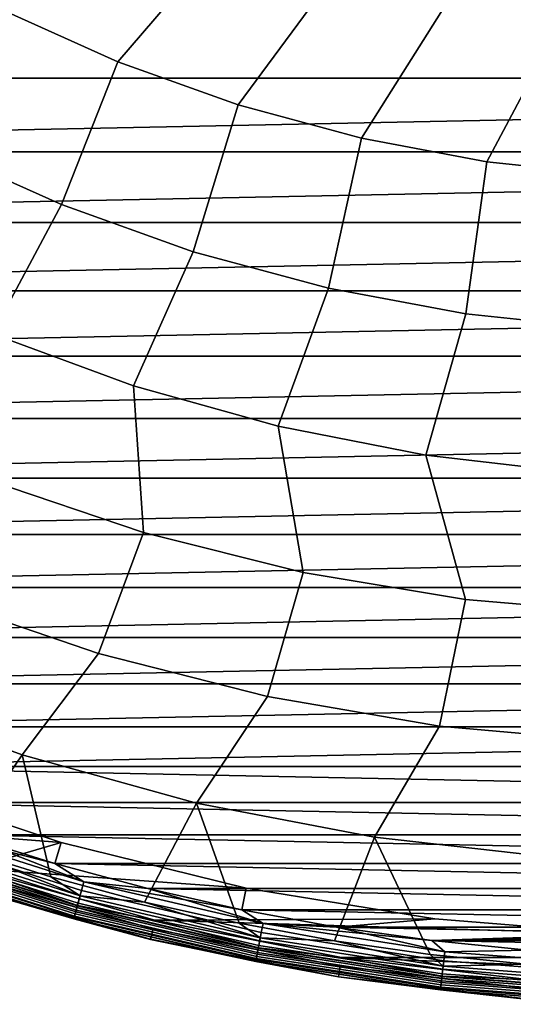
# Model space of a CAD drawing. Header units: metres. Extents: x -25 to 132, y -25 to 47.
# Tile 6 of 153: x -7 to -2, y -25 to -15. Entities that reach past the tile are written whole.
import ezdxf

# ---------------------------------------------------------------- set-up
doc = ezdxf.new("R2010")
doc.units = ezdxf.units.M
doc.layers.add('solid_12_061_031_XXX', color=7, linetype='CONTINUOUS')

msp = doc.modelspace()

# ---------------------------------------------------------------- linework, layer by layer
at = {"layer": 'solid_12_061_031_XXX'}
for points in [[(-5.034606, -13.997973, 122.774681), (-6.137146, -13.550865, 122.774681), (-7.362965, -14.787406, 121.741142), (-6.169932, -15.323595, 121.741142)], [(-3.899862, -14.355542, 122.774681), (-5.034606, -13.997973, 122.774681), (-6.169932, -15.323595, 121.741142), (-4.938216, -15.763713, 121.741142)], [(-2.740172, -14.621284, 122.774681), (-3.899862, -14.355542, 122.774681), (-4.938216, -15.763713, 121.741142), (-3.67554, -16.105, 121.741142)], [(18.980457, -15.49168), (-18.980541, -15.491577), (-19.589062, -14.714573), (19.588982, -14.71468)], [(-1.562954, -14.793501, 122.774681), (-2.740172, -14.621284, 122.774681), (-3.67554, -16.105, 121.741142), (-2.38982, -16.345318, 121.741142)], [(-7.362965, -14.787406, 121.741142), (-8.055097, -16.198563, 120.601761), (-6.747622, -16.785339, 120.601761), (-6.169932, -15.323595, 121.741142)], [(-0.375739, -14.87109, 122.774681), (-1.562954, -14.793501, 122.774681), (-2.38982, -16.345318, 121.741142), (-1.089117, -16.483156, 121.741142)], [(-6.169932, -15.323595, 121.741142), (-6.747622, -16.785339, 120.601761), (-5.397803, -17.266781, 120.601761), (-4.938216, -15.763713, 121.741142)], [(18.980457, -15.49168), (-18.34124, -16.243425), (-18.980541, -15.491577)], [(18.980457, -15.49168), (18.341152, -16.243525), (-18.34124, -16.243425)], [(-4.938216, -15.763713, 121.741142), (-5.397803, -17.266781, 120.601761), (-4.014111, -17.639868, 120.601761), (-3.67554, -16.105, 121.741142)], [(-3.67554, -16.105, 121.741142), (-4.014111, -17.639868, 120.601761), (-2.605229, -17.902258, 120.601761), (-2.38982, -16.345318, 121.741142)], [(-6.747622, -16.785339, 120.601761), (-8.055097, -16.198563, 120.601761), (-8.856993, -17.466974, 119.361473), (-7.456723, -18.109079, 119.361473)], [(18.341152, -16.243525), (-17.672186, -16.968904), (-18.34124, -16.243425)], [(18.341152, -16.243525), (17.672094, -16.969), (-17.672186, -16.968904)], [(-2.38982, -16.345318, 121.741142), (-2.605229, -17.902258, 120.601761), (-1.179998, -18.052303, 120.601761), (-1.089117, -16.483156, 121.741142)], [(-5.397803, -17.266781, 120.601761), (-6.747622, -16.785339, 120.601761), (-7.456723, -18.109079, 119.361473), (-6.010317, -18.639141, 119.361473)], [(17.672094, -16.969), (-16.974464, -17.666845), (-17.672186, -16.968904)], [(17.672094, -16.969), (16.974369, -17.666937), (-16.974464, -17.666845)], [(-4.014111, -17.639868, 120.601761), (-5.397803, -17.266781, 120.601761), (-6.010317, -18.639141, 119.361473), (-4.526725, -19.053877, 119.361473)], [(-2.605229, -17.902258, 120.601761), (-4.014111, -17.639868, 120.601761), (-4.526725, -19.053877, 119.361473), (-3.015124, -19.350723, 119.361473)], [(16.974369, -17.666937), (-16.249197, -18.336126), (-16.974464, -17.666845)], [(16.974369, -17.666937), (16.249098, -18.336214), (-16.249197, -18.336126)], [(-1.179998, -18.052303, 120.601761), (-2.605229, -17.902258, 120.601761), (-3.015124, -19.350723, 119.361473), (-1.484868, -19.527843, 119.361473)], [(-7.456723, -18.109079, 119.361473), (-7.507122, -19.604607, 118.02565), (-5.909575, -20.143843, 118.02565), (-6.010317, -18.639141, 119.361473)], [(16.249098, -18.336214), (-15.497552, -18.975664), (-16.249197, -18.336126)], [(16.249098, -18.336214), (15.49745, -18.975748), (-15.497552, -18.975664)], [(-6.010317, -18.639141, 119.361473), (-5.909575, -20.143843, 118.02565), (-4.273904, -20.553131, 118.02565), (-4.526725, -19.053877, 119.361473)], [(15.49745, -18.975748), (-14.720739, -19.584429), (-15.497552, -18.975664)], [(15.49745, -18.975748), (14.720634, -19.584507), (-14.720739, -19.584429)], [(-4.526725, -19.053877, 119.361473), (-4.273904, -20.553131, 118.02565), (-2.610663, -20.829832, 118.02565), (-3.015124, -19.350723, 119.361473)], [(-3.015124, -19.350723, 119.361473), (-2.610663, -20.829832, 118.02565), (-0.930581, -20.97216, 118.02565), (-1.484868, -19.527843, 119.361473)], [(14.720634, -19.584507), (-13.920021, -20.161425), (-14.720739, -19.584429)], [(14.720634, -19.584507), (13.919913, -20.161499), (-13.920021, -20.161425)], [(-5.909575, -20.143843, 118.02565), (-7.507122, -19.604607, 118.02565), (-8.058599, -20.804232, 116.600075), (-6.368495, -21.382219, 116.600075)], [(13.919913, -20.161499), (-13.096736, -20.705687), (-13.920021, -20.161425)], [(13.919913, -20.161499), (13.096625, -20.705757), (-13.096736, -20.705687)], [(-4.273904, -20.553131, 118.02565), (-5.909575, -20.143843, 118.02565), (-6.368495, -21.382219, 116.600075), (-4.637571, -21.823153, 116.600075)], [(-2.610663, -20.829832, 118.02565), (-4.273904, -20.553131, 118.02565), (-4.637571, -21.823153, 116.600075), (-2.87692, -22.124205, 116.600075)], [(13.096625, -20.705757), (-12.252219, -21.216339), (-13.096736, -20.705687)], [(13.096625, -20.705757), (12.252106, -21.216404), (-12.252219, -21.216339)], [(-6.368495, -21.382219, 116.600075), (-8.058599, -20.804232, 116.600075), (-8.896097, -21.785141, 115.090927), (-7.151944, -22.418356, 115.090927)], [(-0.930581, -20.97216, 118.02565), (-2.610663, -20.829832, 118.02565), (-2.87692, -22.124205, 116.600075), (-1.09783, -22.283443, 116.600075)], [(12.252106, -21.216404), (-11.387834, -21.692558), (-12.252219, -21.216339)], [(12.252106, -21.216404), (11.387718, -21.692619), (-11.387834, -21.692558)], [(-4.637571, -21.823153, 116.600075), (-6.368495, -21.382219, 116.600075), (-7.151944, -22.418356, 115.090927), (-5.36332, -22.912174, 115.090927)], [(11.387718, -21.692619), (-10.504974, -22.133581), (-11.387834, -21.692558)], [(11.387718, -21.692619), (10.504856, -22.133636), (-10.504974, -22.133581)], [(-7.151944, -22.418356, 115.090927), (-8.896097, -21.785141, 115.090927), (-8.738226, -23.040825, 113.5177), (-7.803379, -23.373993, 113.5177)], [(-2.87692, -22.124205, 116.600075), (-4.637571, -21.823153, 116.600075), (-5.36332, -22.912174, 115.090927), (-3.541349, -23.263529, 115.090927)], [(10.504856, -22.133636), (-9.605063, -22.538692), (-10.504974, -22.133581)], [(10.504856, -22.133636), (9.604942, -22.538744), (-9.605063, -22.538692)], [(-1.09783, -22.283443, 116.600075), (-2.87692, -22.124205, 116.600075), (-3.541349, -23.263529, 115.090927), (-1.697358, -23.470234, 115.090927)], [(-7.151944, -22.418356, 115.090927), (-7.803379, -23.373993, 113.5177), (-6.855874, -23.669247, 113.5177)], [(-5.36332, -22.912174, 115.090927), (-7.151944, -22.418356, 115.090927), (-6.855874, -23.669247, 113.5177), (-5.89725, -23.926109, 113.5177)], [(8.689428, -22.907288), (-8.689551, -22.90724), (-9.605063, -22.538692)], [(9.604942, -22.538744), (8.689428, -22.907288), (-9.605063, -22.538692)], [(-8.609463, -22.69718, 100), (-6.75196, -23.317419, 100), (-7.662954, -23.584156, 100), (-9.492299, -22.9095, 100)], [(-6.752126, -23.317373, 99.5), (-8.609506, -22.697166, 99.5), (-7.759913, -23.238626, 99.5)], [(-6.75196, -23.317419, 100), (-8.609463, -22.69718, 100), (-8.609506, -22.697166, 99.5), (-6.752126, -23.317373, 99.5)], [(7.759788, -23.238668), (-7.759913, -23.238626), (-8.689551, -22.90724)], [(8.689428, -22.907288), (7.759788, -23.238668), (-8.689551, -22.90724)], [(-5.36332, -22.912174, 115.090927), (-5.89725, -23.926109, 113.5177), (-4.929061, -24.144163, 113.5177)], [(-3.541349, -23.263529, 115.090927), (-5.36332, -22.912174, 115.090927), (-4.929061, -24.144163, 113.5177), (-3.952878, -24.323055, 113.5177)], [(-8.346121, -23.238096, 99.461899), (-6.542773, -23.8088, 99.461899), (-6.517894, -23.718269, 99.490395), (-8.314385, -23.149734, 99.490395)], [(-6.542629, -23.808275, 0.037873), (-8.345937, -23.237583, 0.037873), (-8.31419, -23.149191, 0.009493), (-6.517741, -23.717712, 0.009493)], [(-8.314385, -23.149734, 99.490395), (-6.517894, -23.718269, 99.490395), (-7.759913, -23.238626, 99.5)], [(-8.31419, -23.149191, 0.009493), (-7.759913, -23.238626), (-6.81767, -23.532305)], [(-6.517741, -23.717712, 0.009493), (-8.31419, -23.149191, 0.009493), (-6.81767, -23.532305)], [(-8.375364, -23.319519, 99.415627), (-6.565698, -23.892223, 99.415627), (-6.542773, -23.8088, 99.461899), (-8.346121, -23.238096, 99.461899)], [(-6.565568, -23.89175, 0.084047), (-8.375199, -23.319059, 0.084047), (-8.345937, -23.237583, 0.037873), (-6.542629, -23.808275, 0.037873)], [(-6.752126, -23.317373, 99.5), (-7.759913, -23.238626, 99.5), (-6.81767, -23.532305, 99.5)], [(-6.517894, -23.718269, 99.490395), (-6.81767, -23.532305, 99.5), (-7.759913, -23.238626, 99.5)], [(6.817544, -23.532341), (-6.81767, -23.532305), (-7.759913, -23.238626)], [(7.759788, -23.238668), (6.817544, -23.532341), (-7.759913, -23.238626)], [(-3.541349, -23.263529, 115.090927), (-3.952878, -24.323055, 113.5177), (-2.970283, -24.462494, 113.5177)], [(-1.697358, -23.470234, 115.090927), (-3.541349, -23.263529, 115.090927), (-2.970283, -24.462494, 113.5177), (-1.982869, -24.562256, 113.5177)], [(-6.60218, -24.024979, 0.222052), (-8.421902, -23.449093, 0.222052), (-8.40085, -23.390478, 0.146238), (-6.585677, -23.964926, 0.146238)], [(-8.39975, -23.387413, 100.006836), (-6.584814, -23.961784, 100.006836), (-6.597672, -24.008575, 100.027008), (-8.416152, -23.433083, 100.027008)], [(-8.407131, -23.407969, 112.919861), (-6.590601, -23.982843, 112.919861), (-6.577971, -23.936884, 113.129547), (-8.391021, -23.36311, 113.129547)], [(-8.40099, -23.390871, 99.353348), (-6.585787, -23.965326, 99.353348), (-6.565698, -23.892223, 99.415627), (-8.375364, -23.319519, 99.415627)], [(-6.585677, -23.964926, 0.146238), (-8.40085, -23.390478, 0.146238), (-8.375199, -23.319059, 0.084047), (-6.565568, -23.89175, 0.084047)], [(-8.39975, -23.387413, 100.006836), (-7.662954, -23.584156, 100), (-6.584814, -23.961784, 100.006836)], [(-8.391021, -23.36311, 113.129547), (-6.577971, -23.936884, 113.129547), (-6.557526, -23.862486, 113.330261), (-8.364941, -23.290495, 113.330261)], [(-8.364941, -23.290495, 113.330261), (-6.557526, -23.862486, 113.330261), (-7.803379, -23.373993, 113.5177)], [(-6.557526, -23.862486, 113.330261), (-6.855874, -23.669247, 113.5177), (-7.803379, -23.373993, 113.5177)], [(-6.75196, -23.317419, 100), (-4.857028, -23.784359, 100), (-7.662954, -23.584156, 100)], [(-6.752126, -23.317373, 99.5), (-6.81767, -23.532305, 99.5), (-5.864393, -23.787786, 99.5), (-4.857253, -23.784311, 99.5)], [(-4.857028, -23.784359, 100), (-6.75196, -23.317419, 100), (-6.752126, -23.317373, 99.5), (-4.857253, -23.784311, 99.5)], [(-8.430212, -23.472231, 100.05912), (-6.608694, -24.048685, 100.05912), (-6.617119, -24.079344, 100.100967), (-8.440959, -23.502153, 100.100967)], [(-8.43762, -23.492857, 99.190887), (-6.614502, -24.069818, 99.190887), (-6.602267, -24.025295, 99.277458), (-8.422012, -23.449402, 99.277458)], [(-6.614442, -24.069601, 0.308568), (-8.437544, -23.492645, 0.308568), (-8.421902, -23.449093, 0.222052), (-6.60218, -24.024979, 0.222052)], [(-8.416152, -23.433083, 100.027008), (-6.597672, -24.008575, 100.027008), (-6.608694, -24.048685, 100.05912), (-8.430212, -23.472231, 100.05912)], [(-8.422012, -23.449402, 99.277458), (-6.602267, -24.025295, 99.277458), (-6.585787, -23.965326, 99.353348), (-8.40099, -23.390871, 99.353348)], [(-8.407131, -23.407969, 112.919861), (-7.691154, -23.670958, 112.706161), (-6.590601, -23.982843, 112.919861)], [(-8.440959, -23.502153, 100.100967), (-6.617119, -24.079344, 100.100967), (-6.622365, -24.098434, 100.149643), (-8.447652, -23.520786, 100.149643)], [(-8.447652, -23.520786, 100.149643), (-6.622365, -24.098434, 100.149643), (-7.724886, -23.774736, 100.201744)], [(-8.447213, -23.519567, 99.09697), (-6.622022, -24.097183, 99.09697), (-6.614502, -24.069818, 99.190887), (-8.43762, -23.492857, 99.190887)], [(-8.447213, -23.519567, 99.09697), (-7.725434, -23.776409, 99), (-6.622022, -24.097183, 99.09697)], [(-6.621992, -24.097073, 0.402455), (-8.447174, -23.519459, 0.402455), (-8.437544, -23.492645, 0.308568), (-6.614442, -24.069601, 0.308568)], [(-6.621992, -24.097073, 0.402455), (-7.725434, -23.776409, 0.5), (-8.447174, -23.519459, 0.402455)], [(-4.857028, -23.784359, 100), (-2.924101, -24.098526, 100), (-5.790754, -24.112623, 100), (-7.662954, -23.584156, 100)], [(-6.584814, -23.961784, 100.006836), (-7.662954, -23.584156, 100), (-5.790754, -24.112623, 100)], [(-6.517894, -23.718269, 99.490395), (-5.864393, -23.787786, 99.5), (-6.81767, -23.532305, 99.5)], [(5.864265, -23.787819), (-5.864393, -23.787786), (-6.81767, -23.532305)], [(-6.517741, -23.717712, 0.009493), (-6.81767, -23.532305), (-5.864393, -23.787786)], [(6.817544, -23.532341), (5.864265, -23.787819), (-6.81767, -23.532305)], [(-7.724886, -23.774736, 100.201744), (-5.835727, -24.307535, 100.201744), (-5.810243, -24.201427, 112.706161), (-7.691154, -23.670958, 112.706161)], [(-6.590601, -23.982843, 112.919861), (-7.691154, -23.670958, 112.706161), (-5.810243, -24.201427, 112.706161)], [(-6.557526, -23.862486, 113.330261), (-5.89725, -23.926109, 113.5177), (-6.855874, -23.669247, 113.5177)], [(-5.836142, -24.309246, 99), (-7.725434, -23.776409, 99), (-7.725434, -23.776409, 0.5), (-5.836142, -24.309246, 0.5)], [(-6.621992, -24.097073, 0.402455), (-5.836142, -24.309246, 0.5), (-7.725434, -23.776409, 0.5)], [(-6.622022, -24.097183, 99.09697), (-7.725434, -23.776409, 99), (-5.836142, -24.309246, 99)], [(-6.622365, -24.098434, 100.149643), (-5.835727, -24.307535, 100.201744), (-7.724886, -23.774736, 100.201744)], [(-6.542773, -23.8088, 99.461899), (-4.701029, -24.239784, 99.461899), (-4.683154, -24.147615, 99.490395), (-6.517894, -23.718269, 99.490395)], [(-4.700925, -24.23925, 0.037873), (-6.542629, -23.808275, 0.037873), (-6.517741, -23.717712, 0.009493), (-4.683044, -24.147047, 0.009493)], [(-6.517894, -23.718269, 99.490395), (-4.683154, -24.147615, 99.490395), (-5.864393, -23.787786, 99.5)], [(-6.517741, -23.717712, 0.009493), (-5.864393, -23.787786), (-4.901621, -24.004665)], [(-4.683044, -24.147047, 0.009493), (-6.517741, -23.717712, 0.009493), (-4.901621, -24.004665)], [(-4.857253, -23.784311, 99.5), (-5.864393, -23.787786, 99.5), (-4.901621, -24.004665, 99.5)], [(-4.683154, -24.147615, 99.490395), (-4.901621, -24.004665, 99.5), (-5.864393, -23.787786, 99.5)], [(4.901491, -24.004692), (-4.901621, -24.004665), (-5.864393, -23.787786)], [(5.864265, -23.787819), (4.901491, -24.004692), (-5.864393, -23.787786)], [(-4.857253, -23.784311, 99.5), (-4.901621, -24.004665, 99.5), (-3.930906, -24.182594, 99.5), (-2.924324, -24.098503, 99.5)], [(-2.924101, -24.098526, 100), (-4.857028, -23.784359, 100), (-4.857253, -23.784311, 99.5), (-2.924324, -24.098503, 99.5)], [(-6.585787, -23.965326, 99.353348), (-4.731935, -24.399145, 99.353348), (-4.717501, -24.324718, 99.415627), (-6.565698, -23.892223, 99.415627)], [(-4.731856, -24.398735, 0.146238), (-6.585677, -23.964926, 0.146238), (-6.565568, -23.89175, 0.084047), (-4.717408, -24.324238, 0.084047)], [(-6.577971, -23.936884, 113.129547), (-4.726319, -24.370188, 113.129547), (-4.711629, -24.294441, 113.330261), (-6.557526, -23.862486, 113.330261)], [(-6.565698, -23.892223, 99.415627), (-4.717501, -24.324718, 99.415627), (-4.701029, -24.239784, 99.461899), (-6.542773, -23.8088, 99.461899)], [(-4.717408, -24.324238, 0.084047), (-6.565568, -23.89175, 0.084047), (-6.542629, -23.808275, 0.037873), (-4.700925, -24.23925, 0.037873)], [(-6.557526, -23.862486, 113.330261), (-4.711629, -24.294441, 113.330261), (-5.89725, -23.926109, 113.5177)], [(-6.602267, -24.025295, 99.277458), (-4.743776, -24.460197, 99.277458), (-4.731935, -24.399145, 99.353348), (-6.585787, -23.965326, 99.353348)], [(-4.743713, -24.459877, 0.222052), (-6.60218, -24.024979, 0.222052), (-6.585677, -23.964926, 0.146238), (-4.731856, -24.398735, 0.146238)], [(-6.584814, -23.961784, 100.006836), (-4.731236, -24.395538, 100.006836), (-4.740475, -24.443176, 100.027008), (-6.597672, -24.008575, 100.027008)], [(-6.590601, -23.982843, 112.919861), (-4.735394, -24.416979, 112.919861), (-4.726319, -24.370188, 113.129547), (-6.577971, -23.936884, 113.129547)], [(-6.590601, -23.982843, 112.919861), (-5.810243, -24.201427, 112.706161), (-4.735394, -24.416979, 112.919861)], [(-6.584814, -23.961784, 100.006836), (-5.790754, -24.112623, 100), (-4.731236, -24.395538, 100.006836)], [(-4.711629, -24.294441, 113.330261), (-4.929061, -24.144163, 113.5177), (-5.89725, -23.926109, 113.5177)], [(-6.617119, -24.079344, 100.100967), (-4.754448, -24.515224, 100.100967), (-4.758217, -24.534662, 100.149643), (-6.622365, -24.098434, 100.149643)], [(-6.622022, -24.097183, 99.09697), (-4.75797, -24.533388, 99.09697), (-4.752567, -24.505527, 99.190887), (-6.614502, -24.069818, 99.190887)], [(-4.757948, -24.533276, 0.402455), (-6.621992, -24.097073, 0.402455), (-6.614442, -24.069601, 0.308568), (-4.752524, -24.505306, 0.308568)], [(-6.608694, -24.048685, 100.05912), (-4.748394, -24.484011, 100.05912), (-4.754448, -24.515224, 100.100967), (-6.617119, -24.079344, 100.100967)], [(-6.614502, -24.069818, 99.190887), (-4.752567, -24.505527, 99.190887), (-4.743776, -24.460197, 99.277458), (-6.602267, -24.025295, 99.277458)], [(-4.752524, -24.505306, 0.308568), (-6.614442, -24.069601, 0.308568), (-6.60218, -24.024979, 0.222052), (-4.743713, -24.459877, 0.222052)], [(-6.597672, -24.008575, 100.027008), (-4.740475, -24.443176, 100.027008), (-4.748394, -24.484011, 100.05912), (-6.608694, -24.048685, 100.05912)], [(-4.683154, -24.147615, 99.490395), (-3.930906, -24.182594, 99.5), (-4.901621, -24.004665, 99.5)], [(3.930776, -24.182615), (-3.930906, -24.182594), (-4.901621, -24.004665)], [(-4.683044, -24.147047, 0.009493), (-4.901621, -24.004665), (-3.930906, -24.182594)], [(4.901491, -24.004692), (3.930776, -24.182615), (-4.901621, -24.004665)], [(-6.622365, -24.098434, 100.149643), (-4.758217, -24.534662, 100.149643), (-5.835727, -24.307535, 100.201744)], [(-6.622022, -24.097183, 99.09697), (-5.836142, -24.309246, 99), (-4.75797, -24.533388, 99.09697)], [(-4.757948, -24.533276, 0.402455), (-5.836142, -24.309246, 0.5), (-6.621992, -24.097073, 0.402455)], [(-2.924101, -24.098526, 100), (-0.979056, -24.25551, 100), (-5.790754, -24.112623, 100)], [(-0.979056, -24.25551, 100), (3.879214, -24.492523, 100), (-3.87922, -24.492521, 100), (-5.790754, -24.112623, 100)], [(-4.731236, -24.395538, 100.006836), (-5.790754, -24.112623, 100), (-3.87922, -24.492521, 100)], [(-4.711629, -24.294441, 113.330261), (-3.952878, -24.323055, 113.5177), (-4.929061, -24.144163, 113.5177)], [(-4.701029, -24.239784, 99.461899), (-2.831698, -24.528521, 99.461899), (-2.820931, -24.435253, 99.490395), (-4.683154, -24.147615, 99.490395)], [(-2.831636, -24.527981, 0.037873), (-4.700925, -24.23925, 0.037873), (-4.683044, -24.147047, 0.009493), (-2.820864, -24.434679, 0.009493)], [(-4.683154, -24.147615, 99.490395), (-2.820931, -24.435253, 99.490395), (-3.930906, -24.182594, 99.5)], [(-4.683044, -24.147047, 0.009493), (-3.930906, -24.182594), (-2.953815, -24.321283)], [(-2.820864, -24.434679, 0.009493), (-4.683044, -24.147047, 0.009493), (-2.953815, -24.321283)], [(-2.924324, -24.098503, 99.5), (-3.930906, -24.182594, 99.5), (-2.953815, -24.321283, 99.5), (-0.979166, -24.255497, 99.5)], [(-2.820931, -24.435253, 99.490395), (-2.953815, -24.321283, 99.5), (-3.930906, -24.182594, 99.5)], [(2.953684, -24.321301), (-2.953815, -24.321283), (-3.930906, -24.182594)], [(3.930776, -24.182615), (2.953684, -24.321301), (-3.930906, -24.182594)], [(-0.979056, -24.25551, 100), (-2.924101, -24.098526, 100), (-2.924324, -24.098503, 99.5), (-0.979166, -24.255497, 99.5)], [(-5.835727, -24.307535, 100.201744), (-3.910589, -24.69047, 100.201744), (-3.893512, -24.582689, 112.706161), (-5.810243, -24.201427, 112.706161)], [(-4.735394, -24.416979, 112.919861), (-5.810243, -24.201427, 112.706161), (-3.893512, -24.582689, 112.706161)], [(-4.726319, -24.370188, 113.129547), (-2.846932, -24.660477, 113.129547), (-2.838083, -24.58383, 113.330261), (-4.711629, -24.294441, 113.330261)], [(-4.717501, -24.324718, 99.415627), (-2.84162, -24.614466, 99.415627), (-2.831698, -24.528521, 99.461899), (-4.701029, -24.239784, 99.461899)], [(-2.841564, -24.613979, 0.084047), (-4.717408, -24.324238, 0.084047), (-4.700925, -24.23925, 0.037873), (-2.831636, -24.527981, 0.037873)], [(-4.711629, -24.294441, 113.330261), (-2.838083, -24.58383, 113.330261), (-3.952878, -24.323055, 113.5177)], [(0.979166, -24.255497, 99.5), (-2.953815, -24.321283, 99.5), (-1.971922, -24.420513, 99.5), (2.953684, -24.321301, 99.5)], [(0.979166, -24.255497, 99.5), (-0.979166, -24.255497, 99.5), (-2.953815, -24.321283, 99.5)], [(-3.910867, -24.692207, 99), (-5.836142, -24.309246, 99), (-5.836142, -24.309246, 0.5), (-3.910867, -24.692207, 0.5)], [(-4.757948, -24.533276, 0.402455), (-3.910867, -24.692207, 0.5), (-5.836142, -24.309246, 0.5)], [(-4.75797, -24.533388, 99.09697), (-5.836142, -24.309246, 99), (-3.910867, -24.692207, 99)], [(-4.758217, -24.534662, 100.149643), (-3.910589, -24.69047, 100.201744), (-5.835727, -24.307535, 100.201744)], [(-2.857409, -24.751234, 0.222052), (-4.743713, -24.459877, 0.222052), (-4.731856, -24.398735, 0.146238), (-2.850267, -24.689365, 0.146238)], [(-4.731236, -24.395538, 100.006836), (-2.849893, -24.686131, 100.006836), (-2.855458, -24.734335, 100.027008), (-4.740475, -24.443176, 100.027008)], [(-4.735394, -24.416979, 112.919861), (-2.852398, -24.707827, 112.919861), (-2.846932, -24.660477, 113.129547), (-4.726319, -24.370188, 113.129547)], [(-4.731935, -24.399145, 99.353348), (-2.850315, -24.689779, 99.353348), (-2.84162, -24.614466, 99.415627), (-4.717501, -24.324718, 99.415627)], [(-2.850267, -24.689365, 0.146238), (-4.731856, -24.398735, 0.146238), (-4.717408, -24.324238, 0.084047), (-2.841564, -24.613979, 0.084047)], [(-4.731236, -24.395538, 100.006836), (-3.87922, -24.492521, 100), (-2.849893, -24.686131, 100.006836)], [(-2.838083, -24.58383, 113.330261), (-2.970283, -24.462494, 113.5177), (-3.952878, -24.323055, 113.5177)], [(-2.820931, -24.435253, 99.490395), (-1.971922, -24.420513, 99.5), (-2.953815, -24.321283, 99.5)], [(1.97179, -24.420523), (-1.971922, -24.420513), (-2.953815, -24.321283)], [(-2.820864, -24.434679, 0.009493), (-2.953815, -24.321283), (-1.971922, -24.420513)], [(2.953684, -24.321301), (1.97179, -24.420523), (-2.953815, -24.321283)], [(-4.748394, -24.484011, 100.05912), (-2.860229, -24.775656, 100.05912), (-2.863875, -24.807241, 100.100967), (-4.754448, -24.515224, 100.100967)], [(-4.752567, -24.505527, 99.190887), (-2.862742, -24.79743, 99.190887), (-2.857447, -24.75156, 99.277458), (-4.743776, -24.460197, 99.277458)], [(-2.862716, -24.797205, 0.308568), (-4.752524, -24.505306, 0.308568), (-4.743713, -24.459877, 0.222052), (-2.857409, -24.751234, 0.222052)], [(-4.740475, -24.443176, 100.027008), (-2.855458, -24.734335, 100.027008), (-2.860229, -24.775656, 100.05912), (-4.748394, -24.484011, 100.05912)], [(-4.743776, -24.460197, 99.277458), (-2.857447, -24.75156, 99.277458), (-2.850315, -24.689779, 99.353348), (-4.731935, -24.399145, 99.353348)], [(-4.735394, -24.416979, 112.919861), (-3.893512, -24.582689, 112.706161), (-2.852398, -24.707827, 112.919861)], [(1.946298, -24.721746, 100), (-1.946305, -24.721746, 100), (-3.87922, -24.492521, 100)], [(-2.849893, -24.686131, 100.006836), (-3.87922, -24.492521, 100), (-1.946305, -24.721746, 100)], [(3.879214, -24.492523, 100), (1.946298, -24.721746, 100), (-3.87922, -24.492521, 100)], [(-2.838083, -24.58383, 113.330261), (-1.982869, -24.562256, 113.5177), (-2.970283, -24.462494, 113.5177)], [(-2.831698, -24.528521, 99.461899), (-0.945749, -24.673313, 99.461899), (-0.942153, -24.579494, 99.490395), (-2.820931, -24.435253, 99.490395)], [(-0.945729, -24.67277, 0.037873), (-2.831636, -24.527981, 0.037873), (-2.820864, -24.434679, 0.009493), (-0.942131, -24.578918, 0.009493)], [(-2.820931, -24.435253, 99.490395), (-0.942153, -24.579494, 99.490395), (-1.971922, -24.420513, 99.5)], [(-0.942131, -24.578918, 0.009493), (-2.820864, -24.434679, 0.009493), (-1.971922, -24.420513), (-0.986809, -24.480118)], [(-4.754448, -24.515224, 100.100967), (-2.863875, -24.807241, 100.100967), (-2.866146, -24.82691, 100.149643), (-4.758217, -24.534662, 100.149643)], [(-4.758217, -24.534662, 100.149643), (-2.866146, -24.82691, 100.149643), (-3.910589, -24.69047, 100.201744)], [(-4.75797, -24.533388, 99.09697), (-2.865997, -24.825623, 99.09697), (-2.862742, -24.79743, 99.190887), (-4.752567, -24.505527, 99.190887)], [(-4.75797, -24.533388, 99.09697), (-3.910867, -24.692207, 99), (-2.865997, -24.825623, 99.09697)], [(-2.865984, -24.825508, 0.402455), (-4.757948, -24.533276, 0.402455), (-4.752524, -24.505306, 0.308568), (-2.862716, -24.797205, 0.308568)], [(-2.865984, -24.825508, 0.402455), (-3.910867, -24.692207, 0.5), (-4.757948, -24.533276, 0.402455)], [(-3.910589, -24.69047, 100.201744), (-1.961341, -24.921179, 100.201744), (-1.952777, -24.812389, 112.706161), (-3.893512, -24.582689, 112.706161)], [(-2.852398, -24.707827, 112.919861), (-3.893512, -24.582689, 112.706161), (-1.952777, -24.812389, 112.706161)], [(-2.846932, -24.660477, 113.129547), (-0.950837, -24.806047, 113.129547), (-0.947882, -24.728949, 113.330261), (-2.838083, -24.58383, 113.330261)], [(-2.84162, -24.614466, 99.415627), (-0.949063, -24.759766, 99.415627), (-0.945749, -24.673313, 99.461899), (-2.831698, -24.528521, 99.461899)], [(-0.949044, -24.759275, 0.084047), (-2.841564, -24.613979, 0.084047), (-2.831636, -24.527981, 0.037873), (-0.945729, -24.67277, 0.037873)], [(-2.838083, -24.58383, 113.330261), (-0.947882, -24.728949, 113.330261), (-1.982869, -24.562256, 113.5177)], [(-1.96148, -24.922934, 99), (-3.910867, -24.692207, 99), (-3.910867, -24.692207, 0.5), (-1.96148, -24.922934, 0.5)], [(-2.865984, -24.825508, 0.402455), (-1.96148, -24.922934, 0.5), (-3.910867, -24.692207, 0.5)], [(-2.865997, -24.825623, 99.09697), (-3.910867, -24.692207, 99), (-1.96148, -24.922934, 99)], [(-2.866146, -24.82691, 100.149643), (-1.961341, -24.921179, 100.201744), (-3.910589, -24.69047, 100.201744)], [(-2.857447, -24.75156, 99.277458), (-0.954349, -24.897669, 99.277458), (-0.951967, -24.835524, 99.353348), (-2.850315, -24.689779, 99.353348)], [(-0.954337, -24.897343, 0.222052), (-2.857409, -24.751234, 0.222052), (-2.850267, -24.689365, 0.146238), (-0.951951, -24.835108, 0.146238)], [(-2.849893, -24.686131, 100.006836), (-0.951826, -24.831852, 100.006836), (-0.953685, -24.880342, 100.027008), (-2.855458, -24.734335, 100.027008)], [(-2.852398, -24.707827, 112.919861), (-0.952663, -24.853678, 112.919861), (-0.950837, -24.806047, 113.129547), (-2.846932, -24.660477, 113.129547)], [(-2.850315, -24.689779, 99.353348), (-0.951967, -24.835524, 99.353348), (-0.949063, -24.759766, 99.415627), (-2.84162, -24.614466, 99.415627)], [(-0.951951, -24.835108, 0.146238), (-2.850267, -24.689365, 0.146238), (-2.841564, -24.613979, 0.084047), (-0.949044, -24.759275, 0.084047)], [(-2.849893, -24.686131, 100.006836), (-1.946305, -24.721746, 100), (-0.951826, -24.831852, 100.006836)], [(-2.865997, -24.825623, 99.09697), (-0.957205, -24.972168, 99.09697), (-0.956118, -24.94381, 99.190887), (-2.862742, -24.79743, 99.190887)], [(-0.9572, -24.972054, 0.402455), (-2.865984, -24.825508, 0.402455), (-2.862716, -24.797205, 0.308568), (-0.956109, -24.943584, 0.308568)], [(-2.860229, -24.775656, 100.05912), (-0.955278, -24.921907, 100.05912), (-0.956496, -24.95368, 100.100967), (-2.863875, -24.807241, 100.100967)], [(-2.862742, -24.79743, 99.190887), (-0.956118, -24.94381, 99.190887), (-0.954349, -24.897669, 99.277458), (-2.857447, -24.75156, 99.277458)], [(-0.956109, -24.943584, 0.308568), (-2.862716, -24.797205, 0.308568), (-2.857409, -24.751234, 0.222052), (-0.954337, -24.897343, 0.222052)], [(-2.855458, -24.734335, 100.027008), (-0.953685, -24.880342, 100.027008), (-0.955278, -24.921907, 100.05912), (-2.860229, -24.775656, 100.05912)], [(-2.852398, -24.707827, 112.919861), (-1.952777, -24.812389, 112.706161), (-0.952663, -24.853678, 112.919861)], [(-2.863875, -24.807241, 100.100967), (-0.956496, -24.95368, 100.100967), (-0.957254, -24.973465, 100.149643), (-2.866146, -24.82691, 100.149643)], [(-2.866146, -24.82691, 100.149643), (-0.957254, -24.973465, 100.149643), (-1.961341, -24.921179, 100.201744)], [(-2.865997, -24.825623, 99.09697), (-1.96148, -24.922934, 99), (-0.957205, -24.972168, 99.09697)], [(-0.9572, -24.972054, 0.402455), (-1.96148, -24.922934, 0.5), (-2.865984, -24.825508, 0.402455)]]:
    msp.add_3dface(points, dxfattribs=at)

doc.saveas('drawing.dxf')
